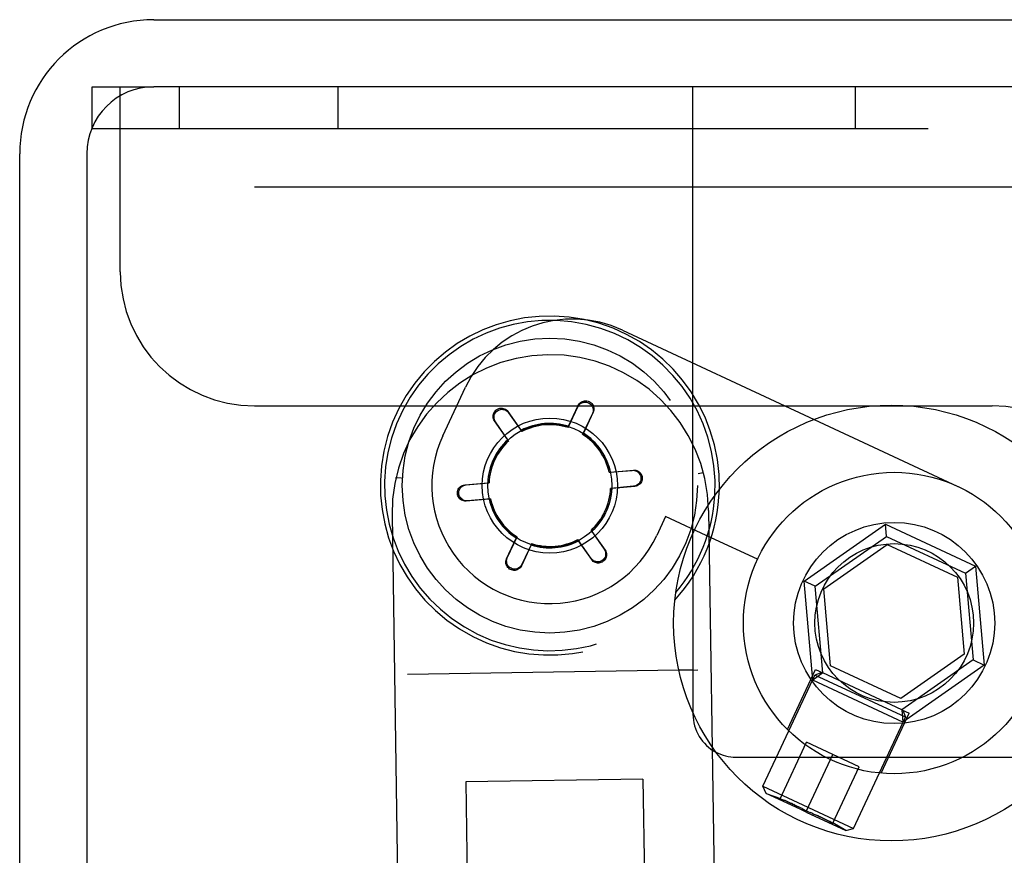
# Model space of a CAD drawing. Header units: inches. Extents: x 0 to 283, y 0 to 183.
# Tile 88 of 99: x 155.54 to 157.37, y 132.27 to 133.83. Entities that reach past the tile are written whole.
import ezdxf

# ---------------------------------------------------------------- set-up
doc = ezdxf.new("R2010")
doc.units = ezdxf.units.IN
doc.header["$LTSCALE"] = 15.583333
doc.header["$MEASUREMENT"] = 0
doc.linetypes.add('HIDDEN', pattern=[0.2, 0.1, -0.1])
doc.layers.get('0').update_dxf_attribs({"linetype": 'CONTINUOUS'})
doc.layers.add('DEFAULT_2', color=8, linetype='HIDDEN')

msp = doc.modelspace()

# ---------------------------------------------------------------- linework, layer by layer
at = {"color": 7, "linetype": 'Continuous'}
for p, q in [((155.7856, 133.8287), (179.4731, 133.8287)), ((179.5356, 133.7037), (155.7856, 133.7037)), ((155.5356, 130.5787), (155.5356, 133.5787)), ((155.6606, 133.5787), (155.6606, 130.5851)), ((157.0164, 133.0833), (157.2844, 132.9584)), ((156.9976, 132.782), (157.1495, 132.8883)), ((157.1515, 132.8653), (157.1495, 132.8883)), ((157.1495, 132.8883), (157.3174, 132.81)), ((156.9109, 132.8225), (156.8244, 132.8628)), ((157.0186, 132.7723), (157.1515, 132.8653)), ((157.1515, 132.8653), (157.2985, 132.7968)), ((157.0345, 132.7675), (157.1528, 132.8503)), ((157.1528, 132.8503), (157.2836, 132.7893)), ((157.2985, 132.7968), (157.3174, 132.81)), ((157.3174, 132.81), (157.3336, 132.6254)), ((157.0138, 132.5974), (156.9976, 132.782)), ((157.0186, 132.7723), (156.9976, 132.782)), ((157.2836, 132.7893), (157.2962, 132.6455)), ((157.2985, 132.7968), (157.3126, 132.6351)), ((157.0327, 132.6106), (157.0186, 132.7723)), ((157.0471, 132.6237), (157.0345, 132.7675)), ((157.2962, 132.6455), (157.1779, 132.5627)), ((157.3126, 132.6351), (157.1797, 132.5421)), ((157.3126, 132.6351), (157.3336, 132.6254)), ((156.7906, 132.616), (156.7642, 132.6156)), ((157.1779, 132.5627), (157.0471, 132.6237)), ((157.3336, 132.6254), (157.1818, 132.5191)), ((157.0327, 132.6106), (157.0138, 132.5974)), ((157.1818, 132.5191), (157.0138, 132.5974)), ((157.1797, 132.5421), (157.0327, 132.6106)), ((157.1797, 132.5421), (157.1818, 132.5191)), ((156.9209, 132.3996), (156.9691, 132.5029)), ((157.09, 132.3208), (157.1381, 132.4241)), ((156.927, 132.3859), (156.9209, 132.3996)), ((156.9209, 132.3996), (157.09, 132.3208)), ((156.9902, 132.3564), (156.927, 132.3859)), ((157.0013, 132.3512), (156.9902, 132.3564)), ((157.0013, 132.3512), (157.0755, 132.3166)), ((157.0755, 132.3166), (157.09, 132.3208))]:
    msp.add_line(p, q, dxfattribs=at)
at = {"color": 3, "linetype": 'Continuous'}
for p, q in [((157.1306, 133.1087), (157.1907, 133.1087)), ((156.7906, 132.7908), (156.7906, 132.5363)), ((156.8706, 132.4537), (156.9461, 132.4537)), ((157.2936, 132.4537), (157.4606, 132.4537))]:
    msp.add_line(p, q, dxfattribs=at)
at = {"color": 7, "linetype": 'Continuous'}
for centre, radius in [((157.1606, 132.7037), 0.4062), ((157.1656, 132.7037), 0.281)]:
    msp.add_circle(centre, radius, dxfattribs=at)
for centre, radius, start, end in [((155.7856, 133.5787), 0.25, 90, 180), ((155.7856, 133.5787), 0.125, 90, 180), ((156.5238, 132.96), 0.316, 317.4909, 358.6373)]:
    msp.add_arc(centre, radius, start, end, dxfattribs=at)
at = {"color": 3, "linetype": 'Continuous'}
for centre, radius, start, end in [((156.5238, 132.96), 0.308, 319.6608, 356.4922), ((156.8706, 132.5337), 0.08, 242.2019, 270)]:
    msp.add_arc(centre, radius, start, end, dxfattribs=at)
at = {"layer": 'DEFAULT_2', "color": 8, "linetype": 'HIDDEN'}
for p, q in [((155.6706, 133.6257), (155.6706, 133.7037)), ((155.6706, 133.7037), (155.7856, 133.7037)), ((155.7231, 133.3587), (155.7231, 133.7037)), ((155.8326, 133.7037), (155.8326, 133.6257)), ((156.1286, 133.7037), (156.1286, 133.6257)), ((156.7906, 132.7908), (156.7906, 133.7037)), ((157.0926, 133.7037), (157.0926, 133.6257)), ((155.6706, 133.6257), (157.5406, 133.6257)), ((179.3481, 133.5167), (155.7231, 133.5167)), ((156.659, 133.25), (157.0164, 133.0833)), ((156.3244, 133.0529), (156.3666, 133.1436)), ((155.9731, 133.1087), (157.1306, 133.1087)), ((156.4457, 133.098), (156.4704, 133.0629)), ((156.447, 133.0958), (156.4716, 133.0607)), ((156.5577, 133.0682), (156.5758, 133.1071)), ((156.5585, 133.0707), (156.5767, 133.1095)), ((156.603, 133.0944), (156.5849, 133.0555)), ((156.6043, 133.0966), (156.5863, 133.0577)), ((157.1907, 133.1087), (157.3481, 133.1087)), ((156.4453, 133.0453), (156.4207, 133.0805)), ((156.447, 133.0435), (156.4224, 133.0786)), ((156.4716, 133.0607), (156.4704, 133.0629)), ((156.5577, 133.0682), (156.5585, 133.0707)), ((156.5849, 133.0555), (156.5863, 133.0577)), ((156.447, 133.0435), (156.4453, 133.0453)), ((156.6345, 132.9847), (156.6772, 132.9884)), ((156.6345, 132.9847), (156.637, 132.9853)), ((156.637, 132.9853), (156.6797, 132.9889)), ((156.8097, 132.9835), (156.8, 132.9822)), ((156.8099, 132.9834), (156.81, 132.9832)), ((156.2371, 132.9746), (156.237, 132.9744)), ((156.2371, 132.9746), (156.2372, 132.9747)), ((156.2373, 132.9747), (156.2372, 132.9747)), ((156.247, 132.9737), (156.2373, 132.9747)), ((156.3652, 132.9614), (156.4079, 132.9652)), ((156.3678, 132.9614), (156.4105, 132.9651)), ((156.4105, 132.9651), (156.4079, 132.9652)), ((156.6798, 132.9586), (156.6371, 132.9548)), ((156.6371, 132.9548), (156.6397, 132.9547)), ((156.6824, 132.9585), (156.6397, 132.9547)), ((156.4106, 132.9347), (156.3678, 132.931)), ((156.4131, 132.9352), (156.3704, 132.9315)), ((156.4131, 132.9352), (156.4106, 132.9347)), ((156.8195, 132.9135), (156.836, 131.8396)), ((156.2296, 132.9044), (156.2461, 131.8306)), ((156.7396, 132.9023), (156.7232, 132.867)), ((156.8244, 132.8628), (156.7396, 132.9023)), ((156.6005, 132.8765), (156.6251, 132.8413)), ((156.6005, 132.8765), (156.6023, 132.8746)), ((156.6023, 132.8746), (156.6268, 132.8394)), ((156.4432, 132.8233), (156.4613, 132.8622)), ((156.4445, 132.8255), (156.4627, 132.8644)), ((156.4627, 132.8644), (156.4613, 132.8622)), ((156.576, 132.8593), (156.5772, 132.857)), ((156.6006, 132.8241), (156.576, 132.8593)), ((156.6018, 132.8219), (156.5772, 132.857)), ((156.4891, 132.8493), (156.4709, 132.8104)), ((156.4899, 132.8517), (156.4717, 132.8129)), ((156.4899, 132.8517), (156.4891, 132.8493)), ((156.7642, 132.6156), (156.2584, 132.6078)), ((156.7906, 132.616), (156.7998, 132.6162)), ((156.9666, 132.5053), (157.0188, 132.6171)), ((157.0188, 132.6171), (157.0327, 132.6106)), ((156.9691, 132.5029), (157.0175, 132.6067)), ((157.0308, 132.6115), (157.0175, 132.6067)), ((157.1865, 132.5279), (157.0175, 132.6067)), ((157.1797, 132.5421), (157.1937, 132.5356)), ((156.7906, 132.5363), (156.7906, 132.5337)), ((157.1381, 132.4241), (157.1865, 132.5279)), ((157.1415, 132.4237), (157.1937, 132.5356)), ((157.1817, 132.5412), (157.1865, 132.5279)), ((156.9533, 132.3761), (157.0024, 132.4814)), ((157.1002, 132.4357), (157.0024, 132.4814)), ((156.9461, 132.4537), (157.2936, 132.4537)), ((157.0022, 132.3533), (157.0513, 132.4585)), ((157.0512, 132.3305), (157.1002, 132.4357)), ((156.6972, 132.4126), (156.3672, 132.4075)), ((156.3672, 132.4075), (156.3762, 131.8226)), ((156.6972, 132.4126), (156.7062, 131.8276)), ((156.927, 132.3859), (156.9536, 132.3768)), ((156.9768, 132.366), (156.9807, 132.3642)), ((156.9807, 132.3642), (156.9788, 132.3651)), ((156.9807, 132.3642), (156.9841, 132.3625)), ((156.9824, 132.3634), (156.9858, 132.3617)), ((156.9841, 132.3625), (156.9874, 132.3609)), ((156.9907, 132.3593), (156.9874, 132.3609)), ((156.994, 132.3576), (156.9907, 132.3593)), ((156.994, 132.3576), (156.9973, 132.3559)), ((157.0022, 132.3533), (157.0056, 132.3519)), ((157.0056, 132.3519), (157.0091, 132.3505)), ((157.0125, 132.3491), (157.0091, 132.3505)), ((157.0125, 132.3491), (157.0159, 132.3476)), ((157.0159, 132.3476), (157.0193, 132.3461)), ((157.0192, 132.3461), (157.0226, 132.3446)), ((157.0209, 132.3454), (157.0244, 132.3438)), ((157.0244, 132.3438), (157.0226, 132.3446)), ((157.0244, 132.3438), (157.0283, 132.342)), ((157.0755, 132.3166), (157.0515, 132.3312))]:
    msp.add_line(p, q, dxfattribs=at)
for points in [[(156.5758, 133.1071), (156.5769, 133.109), (156.5782, 133.1107), (156.5798, 133.1122), (156.5816, 133.1135), (156.5835, 133.1145), (156.5856, 133.1152), (156.5877, 133.1156), (156.5898, 133.1157), (156.5919, 133.1155), (156.5939, 133.115), (156.5959, 133.1143), (156.5977, 133.1132), (156.5993, 133.112), (156.6008, 133.1105), (156.602, 133.1088), (156.6031, 133.1069), (156.6038, 133.105), (156.6043, 133.1029), (156.6044, 133.1007), (156.6043, 133.0986), (156.6038, 133.0965), (156.603, 133.0944)], [(156.5767, 133.1095), (156.5778, 133.1114), (156.5791, 133.1131), (156.5807, 133.1147), (156.5825, 133.1159), (156.5845, 133.1169), (156.5865, 133.1176), (156.5886, 133.118), (156.5908, 133.1181), (156.5929, 133.1179), (156.595, 133.1174), (156.597, 133.1166), (156.5988, 133.1155), (156.6005, 133.1143), (156.602, 133.1128), (156.6032, 133.1111), (156.6043, 133.1092), (156.605, 133.1072), (156.6055, 133.1051), (156.6057, 133.103), (156.6055, 133.1008), (156.6051, 133.0987), (156.6043, 133.0966)], [(156.4207, 133.0805), (156.4196, 133.0825), (156.4188, 133.0845), (156.4183, 133.0866), (156.4181, 133.0888), (156.4182, 133.091), (156.4186, 133.0931), (156.4193, 133.0951), (156.4203, 133.0971), (156.4216, 133.0988), (156.4231, 133.1003), (156.4247, 133.1016), (156.4265, 133.1027), (156.4285, 133.1035), (156.4305, 133.1041), (156.4326, 133.1043), (156.4348, 133.1043), (156.4369, 133.104), (156.4389, 133.1033), (156.4409, 133.1024), (156.4427, 133.1012), (156.4443, 133.0997), (156.4457, 133.098)], [(156.4224, 133.0786), (156.4213, 133.0805), (156.4204, 133.0825), (156.4199, 133.0846), (156.4197, 133.0868), (156.4198, 133.089), (156.4202, 133.0911), (156.4209, 133.0931), (156.4219, 133.095), (156.4231, 133.0967), (156.4246, 133.0982), (156.4262, 133.0995), (156.428, 133.1006), (156.4299, 133.1014), (156.4319, 133.1019), (156.434, 133.1022), (156.4361, 133.1021), (156.4382, 133.1018), (156.4402, 133.1011), (156.4422, 133.1002), (156.444, 133.099), (156.4456, 133.0975), (156.447, 133.0958)], [(156.6772, 132.9884), (156.6794, 132.9885), (156.6816, 132.9882), (156.6837, 132.9876), (156.6857, 132.9867), (156.6875, 132.9855), (156.6891, 132.9841), (156.6905, 132.9825), (156.6917, 132.9807), (156.6925, 132.9788), (156.6931, 132.9767), (156.6934, 132.9747), (156.6935, 132.9726), (156.6932, 132.9705), (156.6926, 132.9685), (156.6918, 132.9666), (156.6907, 132.9648), (156.6894, 132.9632), (156.6878, 132.9617), (156.686, 132.9605), (156.684, 132.9596), (156.682, 132.9589), (156.6798, 132.9586)], [(156.6797, 132.9889), (156.6819, 132.9889), (156.6841, 132.9886), (156.6862, 132.988), (156.6882, 132.9871), (156.69, 132.9859), (156.6917, 132.9844), (156.6931, 132.9828), (156.6942, 132.981), (156.6951, 132.979), (156.6957, 132.977), (156.696, 132.9749), (156.696, 132.9728), (156.6958, 132.9707), (156.6952, 132.9686), (156.6944, 132.9667), (156.6933, 132.9649), (156.6919, 132.9632), (156.6904, 132.9617), (156.6886, 132.9605), (156.6866, 132.9596), (156.6846, 132.9589), (156.6824, 132.9585)], [(156.8099, 132.9834), (156.8098, 132.9835), (156.8097, 132.9835)], [(156.8103, 132.9824), (156.8102, 132.9827), (156.8101, 132.983), (156.81, 132.9832)], [(156.2367, 132.9736), (156.2368, 132.9739), (156.2369, 132.9742), (156.237, 132.9744)], [(156.3678, 132.931), (156.3656, 132.931), (156.3635, 132.9313), (156.3613, 132.9319), (156.3593, 132.9328), (156.3575, 132.934), (156.3559, 132.9355), (156.3545, 132.9371), (156.3533, 132.9389), (156.3525, 132.9409), (156.3519, 132.9429), (156.3515, 132.945), (156.3515, 132.9471), (156.3518, 132.9492), (156.3523, 132.9513), (156.3532, 132.9532), (156.3543, 132.9551), (156.3556, 132.9567), (156.3572, 132.9582), (156.359, 132.9594), (156.3609, 132.9604), (156.363, 132.961), (156.3652, 132.9614)], [(156.3704, 132.9315), (156.3681, 132.9315), (156.366, 132.9317), (156.3639, 132.9324), (156.3619, 132.9333), (156.3601, 132.9344), (156.3584, 132.9358), (156.357, 132.9375), (156.3559, 132.9392), (156.355, 132.9412), (156.3544, 132.9432), (156.3541, 132.9452), (156.3541, 132.9473), (156.3544, 132.9494), (156.3549, 132.9514), (156.3557, 132.9533), (156.3568, 132.9551), (156.3582, 132.9568), (156.3598, 132.9582), (156.3616, 132.9594), (156.3635, 132.9604), (156.3656, 132.961), (156.3678, 132.9614)], [(156.6251, 132.8413), (156.6263, 132.8394), (156.6271, 132.8374), (156.6276, 132.8353), (156.6278, 132.8331), (156.6277, 132.8309), (156.6273, 132.8288), (156.6266, 132.8268), (156.6257, 132.8249), (156.6244, 132.8232), (156.623, 132.8217), (156.6214, 132.8204), (156.6196, 132.8193), (156.6176, 132.8185), (156.6156, 132.818), (156.6135, 132.8178), (156.6114, 132.8178), (156.6093, 132.8182), (156.6073, 132.8188), (156.6054, 132.8197), (156.6036, 132.821), (156.602, 132.8224), (156.6006, 132.8241)], [(156.6268, 132.8394), (156.6279, 132.8375), (156.6288, 132.8354), (156.6293, 132.8333), (156.6295, 132.8311), (156.6294, 132.8289), (156.6289, 132.8268), (156.6282, 132.8248), (156.6272, 132.8229), (156.626, 132.8211), (156.6245, 132.8196), (156.6228, 132.8183), (156.621, 132.8172), (156.6191, 132.8164), (156.617, 132.8158), (156.6149, 132.8156), (156.6128, 132.8156), (156.6107, 132.816), (156.6086, 132.8166), (156.6067, 132.8175), (156.6048, 132.8187), (156.6032, 132.8202), (156.6018, 132.8219)], [(156.4709, 132.8104), (156.4698, 132.8085), (156.4684, 132.8068), (156.4668, 132.8053), (156.465, 132.804), (156.4631, 132.803), (156.461, 132.8023), (156.4589, 132.8019), (156.4568, 132.8018), (156.4546, 132.8021), (156.4526, 132.8026), (156.4506, 132.8033), (156.4488, 132.8044), (156.4471, 132.8057), (156.4456, 132.8072), (156.4443, 132.8089), (156.4433, 132.8107), (156.4425, 132.8127), (156.442, 132.8148), (156.4419, 132.817), (156.442, 132.8191), (156.4425, 132.8212), (156.4432, 132.8233)], [(156.4717, 132.8129), (156.4706, 132.8109), (156.4693, 132.8092), (156.4677, 132.8077), (156.466, 132.8064), (156.464, 132.8054), (156.462, 132.8047), (156.4599, 132.8043), (156.4578, 132.8042), (156.4557, 132.8044), (156.4536, 132.8049), (156.4517, 132.8057), (156.4499, 132.8067), (156.4482, 132.808), (156.4468, 132.8094), (156.4455, 132.8111), (156.4445, 132.813), (156.4438, 132.815), (156.4433, 132.817), (156.4431, 132.8192), (156.4433, 132.8214), (156.4438, 132.8235), (156.4445, 132.8255)], [(156.9533, 132.3761), (156.9563, 132.3749), (156.9593, 132.3737), (156.9621, 132.3725)], [(156.9768, 132.366), (156.9747, 132.367), (156.9725, 132.368), (156.9701, 132.3691), (156.9676, 132.3702), (156.9649, 132.3713), (156.9621, 132.3725), (156.9593, 132.3737), (156.9563, 132.3749), (156.9533, 132.3761)], [(156.9649, 132.3713), (156.9676, 132.3702), (156.9701, 132.369), (156.9725, 132.368), (156.9747, 132.367), (156.9768, 132.366)], [(156.9973, 132.3559), (157.0006, 132.3542), (157.0022, 132.3533)], [(157.0512, 132.3305), (157.0483, 132.332), (157.0454, 132.3335), (157.0427, 132.3349), (157.04, 132.3363), (157.0374, 132.3376), (157.0349, 132.3388), (157.0326, 132.34), (157.0303, 132.341), (157.0282, 132.342), (157.0263, 132.3429)], [(157.0303, 132.341), (157.0326, 132.34), (157.0349, 132.3388), (157.0374, 132.3376), (157.04, 132.3363), (157.0427, 132.3349), (157.0454, 132.3335), (157.0483, 132.332), (157.0512, 132.3305)]]:
    msp.add_lwpolyline(points, dxfattribs=at)
for centre, radius in [((156.5238, 132.96), 0.275), ((156.5238, 132.96), 0.126), ((156.5238, 132.96), 0.1155), ((157.1656, 132.7037), 0.1875), ((157.1656, 132.7037), 0.148)]:
    msp.add_circle(centre, radius, dxfattribs=at)
for centre, radius, start, end in [((155.9731, 133.3587), 0.25, 180, 270), ((156.5238, 132.96), 0.316, 358.6373, 317.4909), ((156.5238, 132.96), 0.308, 356.4922, 319.6608), ((156.566, 133.0506), 0.22, 65, 155), ((156.5246, 132.909), 0.295, 0.8807, 180.8807), ((157.3481, 132.8587), 0.25, 0, 90), ((156.5238, 132.96), 0.116, 72.5992, 117.4008), ((156.5238, 132.96), 0.1134, 72.5992, 117.4008), ((156.5238, 132.96), 0.116, 12.5992, 57.4008), ((156.5238, 132.96), 0.22, 155, 335), ((156.5238, 132.96), 0.116, 132.5992, 177.4008), ((156.5238, 132.96), 0.1134, 132.5992, 177.4008), ((156.5238, 132.96), 0.1134, 12.5992, 57.4008), ((156.5238, 132.96), 0.1134, 312.5992, 357.4008), ((156.5238, 132.96), 0.116, 312.5992, 357.4008), ((156.5238, 132.96), 0.116, 192.5992, 237.4008), ((156.5238, 132.96), 0.1134, 192.5992, 237.4008), ((156.5238, 132.96), 0.116, 252.5992, 297.4008), ((156.5238, 132.96), 0.1134, 252.5992, 297.4008), ((156.8706, 132.5337), 0.08, 180, 242.2019)]:
    msp.add_arc(centre, radius, start, end, dxfattribs=at)

doc.saveas('drawing.dxf')
